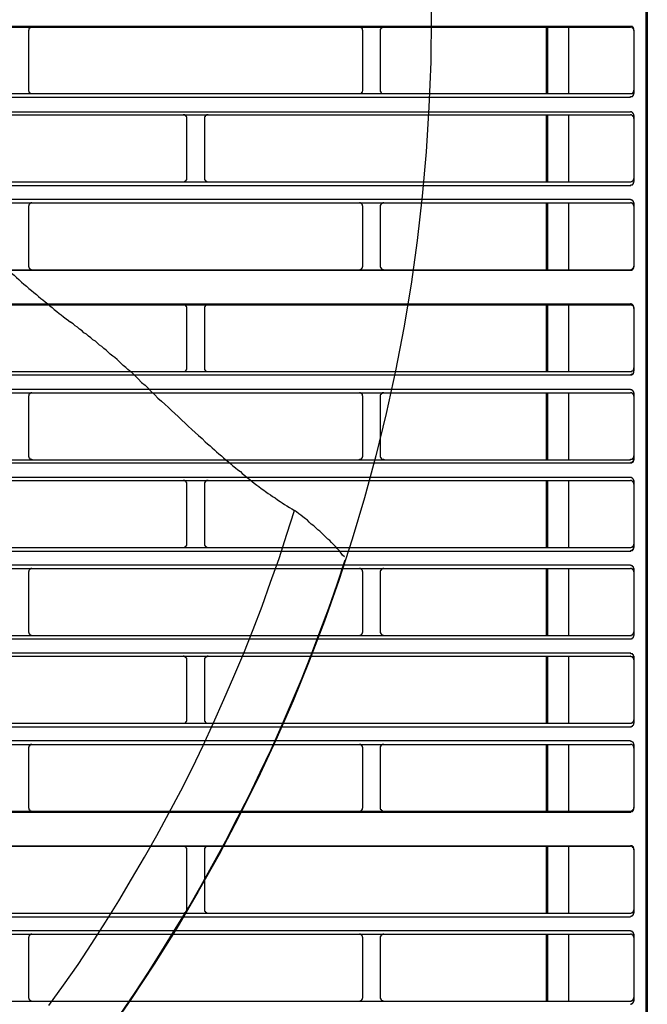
# Model space of a CAD drawing. Header units: millimetres. Extents: x 50532 to 99257, y 49161 to 61325.
# Tile 88 of 256: x 75186 to 75218, y 51793 to 51844. Entities that reach past the tile are written whole.
import ezdxf

# ---------------------------------------------------------------- set-up
doc = ezdxf.new("R2010")
doc.units = ezdxf.units.MM
doc.layers.add('AQUAREA', color=7, linetype='Continuous')

# ---------------------------------------------------------------- blocks, each defined once
blk = doc.blocks.new('SPLIT')
at = {"layer": 'AQUAREA'}
for points in [[(24880.07, -305.76), (24880.07, -1597.66)], [(24879.86, -362.67), (24879.86, -916.3)], [(24308.59, -640.85), (24877.69, -640.85)], [(24308.59, -640.99), (24877.69, -640.99)], [(24793.27, -640.99), (24793.27, -640.99), (24793.2, -640.99), (24793.13, -640.99), (24793.06, -641.06), (24792.99, -641.06), (24792.99, -641.13), (24792.92, -641.13), (24792.92, -641.2), (24792.85, -641.2), (24792.85, -641.27), (24792.85, -641.34), (24792.85, -641.41), (24792.78, -641.41), (24792.78, -641.48)], [(24792.78, -641.48), (24792.78, -649.88)], [(24839.96, -641.48), (24839.96, -641.48), (24839.96, -641.41), (24839.89, -641.41), (24839.89, -641.34), (24839.89, -641.27), (24839.89, -641.2), (24839.82, -641.2), (24839.82, -641.13), (24839.75, -641.13), (24839.75, -641.06), (24839.68, -641.06), (24839.61, -640.99), (24839.54, -640.99), (24839.47, -640.99)], [(24839.96, -649.88), (24839.96, -641.48)], [(24842.9, -640.99), (24842.9, -640.99), (24842.83, -640.99), (24842.76, -640.99), (24842.69, -640.99), (24842.69, -641.06), (24842.62, -641.06), (24842.62, -641.13), (24842.55, -641.13), (24842.55, -641.2), (24842.48, -641.2), (24842.48, -641.27), (24842.41, -641.27), (24842.41, -641.34), (24842.41, -641.41), (24842.41, -641.48)], [(24842.41, -641.48), (24842.41, -649.88)], [(24865.79, -640.99), (24865.79, -650.37)], [(24866, -640.99), (24866, -650.37)], [(24868.94, -640.99), (24868.94, -650.37)], [(24878.18, -641.41), (24878.18, -641.34), (24878.18, -641.27), (24878.18, -641.2), (24878.11, -641.2), (24878.11, -641.13), (24878.11, -641.06), (24878.04, -641.06), (24878.04, -640.99), (24877.97, -640.99), (24877.97, -640.92), (24877.9, -640.92), (24877.83, -640.92), (24877.76, -640.92), (24877.69, -640.85)], [(24878.18, -641.48), (24878.18, -641.48), (24878.18, -641.41), (24878.18, -641.34), (24878.18, -641.27), (24878.11, -641.27), (24878.11, -641.2), (24878.04, -641.2), (24878.04, -641.13), (24877.97, -641.13), (24877.97, -641.06), (24877.9, -641.06), (24877.9, -640.99), (24877.83, -640.99), (24877.76, -640.99), (24877.69, -640.99)], [(24878.18, -641.41), (24878.18, -650.37)], [(24792.78, -649.88), (24792.78, -649.95), (24792.78, -650.02), (24792.85, -650.02), (24792.85, -650.09), (24792.85, -650.16), (24792.92, -650.16), (24792.92, -650.23), (24792.99, -650.3), (24793.06, -650.3), (24793.06, -650.37), (24793.13, -650.37), (24793.2, -650.37), (24793.27, -650.37)], [(24839.47, -650.37), (24839.47, -650.37), (24839.54, -650.37), (24839.61, -650.37), (24839.68, -650.37), (24839.68, -650.3), (24839.75, -650.3), (24839.82, -650.23), (24839.82, -650.16), (24839.89, -650.16), (24839.89, -650.09), (24839.89, -650.02), (24839.96, -649.95), (24839.96, -649.88)], [(24842.41, -649.88), (24842.41, -649.95), (24842.41, -650.02), (24842.41, -650.09), (24842.48, -650.09), (24842.48, -650.16), (24842.48, -650.23), (24842.55, -650.23), (24842.55, -650.3), (24842.62, -650.3), (24842.62, -650.37), (24842.69, -650.37), (24842.76, -650.37), (24842.83, -650.37), (24842.9, -650.37)], [(24877.69, -650.37), (24877.69, -650.37), (24877.76, -650.37), (24877.83, -650.37), (24877.9, -650.37), (24877.97, -650.37), (24877.97, -650.3), (24878.04, -650.3), (24878.04, -650.23), (24878.11, -650.23), (24878.11, -650.16), (24878.11, -650.09), (24878.18, -650.09), (24878.18, -650.02), (24878.18, -649.95), (24878.18, -649.88)], [(24308.59, -650.37), (24877.69, -650.37)], [(24308.59, -650.86), (24877.69, -650.86)], [(24877.69, -650.86), (24877.69, -650.86), (24877.69, -650.79), (24877.76, -650.79), (24877.83, -650.79), (24877.9, -650.79), (24877.97, -650.79), (24877.97, -650.72), (24878.04, -650.72), (24878.04, -650.65), (24878.11, -650.65), (24878.11, -650.58), (24878.11, -650.51), (24878.18, -650.51), (24878.18, -650.44), (24878.18, -650.37), (24878.18, -650.3)], [(24308.59, -652.96), (24877.69, -652.96)], [(24308.59, -653.38), (24877.69, -653.38)], [(24815.11, -653.87), (24815.11, -653.87), (24815.11, -653.8), (24815.11, -653.73), (24815.11, -653.66), (24815.04, -653.66), (24815.04, -653.59), (24815.04, -653.52), (24814.97, -653.52), (24814.9, -653.45), (24814.83, -653.45), (24814.83, -653.38), (24814.76, -653.38), (24814.69, -653.38), (24814.62, -653.38)], [(24815.11, -662.34), (24815.11, -653.87)], [(24818.12, -653.38), (24818.12, -653.38), (24818.05, -653.38), (24817.98, -653.38), (24817.91, -653.38), (24817.91, -653.45), (24817.84, -653.45), (24817.77, -653.45), (24817.77, -653.52), (24817.7, -653.52), (24817.7, -653.59), (24817.7, -653.66), (24817.63, -653.66), (24817.63, -653.73), (24817.63, -653.8), (24817.63, -653.87)], [(24817.63, -653.87), (24817.63, -662.34)], [(24865.79, -653.38), (24865.79, -662.83)], [(24866, -653.38), (24866, -662.83)], [(24868.94, -653.38), (24868.94, -662.83)], [(24878.18, -653.45), (24878.18, -653.45), (24878.18, -653.38), (24878.18, -653.31), (24878.11, -653.24), (24878.11, -653.17), (24878.04, -653.17), (24878.04, -653.1), (24877.97, -653.1), (24877.97, -653.03), (24877.9, -653.03), (24877.83, -652.96), (24877.76, -652.96), (24877.69, -652.96)], [(24878.18, -653.87), (24878.18, -653.87), (24878.18, -653.8), (24878.18, -653.73), (24878.11, -653.66), (24878.11, -653.59), (24878.04, -653.59), (24878.04, -653.52), (24877.97, -653.52), (24877.97, -653.45), (24877.9, -653.45), (24877.83, -653.38), (24877.76, -653.38), (24877.69, -653.38)], [(24878.18, -653.45), (24878.18, -662.76)], [(24814.62, -662.83), (24814.62, -662.83), (24814.69, -662.83), (24814.76, -662.83), (24814.76, -662.76), (24814.83, -662.76), (24814.9, -662.76), (24814.9, -662.69), (24814.97, -662.69), (24814.97, -662.62), (24815.04, -662.62), (24815.04, -662.55), (24815.11, -662.55), (24815.11, -662.48), (24815.11, -662.41), (24815.11, -662.34)], [(24817.63, -662.34), (24817.63, -662.34), (24817.63, -662.41), (24817.63, -662.48), (24817.63, -662.55), (24817.7, -662.55), (24817.7, -662.62), (24817.77, -662.62), (24817.77, -662.69), (24817.84, -662.69), (24817.84, -662.76), (24817.91, -662.76), (24817.98, -662.76), (24817.98, -662.83), (24818.05, -662.83), (24818.12, -662.83)], [(24877.69, -662.83), (24877.69, -662.83), (24877.76, -662.83), (24877.83, -662.76), (24877.9, -662.76), (24877.97, -662.76), (24877.97, -662.69), (24878.04, -662.69), (24878.04, -662.62), (24878.11, -662.62), (24878.11, -662.55), (24878.11, -662.48), (24878.18, -662.48), (24878.18, -662.41), (24878.18, -662.34)], [(24308.59, -662.83), (24877.69, -662.83)], [(24308.59, -663.32), (24877.69, -663.32)], [(24877.69, -663.32), (24877.69, -663.32), (24877.76, -663.32), (24877.76, -663.25), (24877.83, -663.25), (24877.9, -663.25), (24877.97, -663.25), (24877.97, -663.18), (24878.04, -663.18), (24878.04, -663.11), (24878.11, -663.11), (24878.11, -663.04), (24878.11, -662.97), (24878.18, -662.97), (24878.18, -662.9), (24878.18, -662.83)], [(24308.59, -665.28), (24877.69, -665.28)], [(24878.18, -665.84), (24878.18, -665.84), (24878.18, -665.77), (24878.18, -665.7), (24878.11, -665.7), (24878.11, -665.63), (24878.11, -665.56), (24878.04, -665.56), (24878.04, -665.49), (24877.97, -665.49), (24877.97, -665.42), (24877.9, -665.42), (24877.83, -665.42), (24877.83, -665.35), (24877.76, -665.35), (24877.69, -665.35)], [(24878.18, -665.84), (24878.18, -665.84), (24878.18, -665.77), (24878.18, -665.7), (24878.11, -665.7), (24878.11, -665.63), (24878.11, -665.56), (24878.04, -665.56), (24878.04, -665.49), (24877.97, -665.49), (24877.97, -665.42), (24877.9, -665.42), (24877.83, -665.42), (24877.83, -665.35), (24877.76, -665.35), (24877.69, -665.35)], [(24308.59, -665.77), (24877.69, -665.77)], [(24793.27, -665.77), (24793.27, -665.77), (24793.2, -665.77), (24793.13, -665.77), (24793.13, -665.84), (24793.06, -665.84), (24792.99, -665.84), (24792.99, -665.91), (24792.92, -665.91), (24792.92, -665.98), (24792.85, -666.05), (24792.85, -666.12), (24792.85, -666.19), (24792.78, -666.19), (24792.78, -666.26)], [(24792.78, -666.26), (24792.78, -674.73)], [(24839.96, -666.26), (24839.96, -666.26), (24839.96, -666.19), (24839.89, -666.19), (24839.89, -666.12), (24839.89, -666.05), (24839.82, -665.98), (24839.82, -665.91), (24839.75, -665.91), (24839.75, -665.84), (24839.68, -665.84), (24839.61, -665.84), (24839.61, -665.77), (24839.54, -665.77), (24839.47, -665.77)], [(24839.96, -674.73), (24839.96, -666.26)], [(24842.9, -665.77), (24842.9, -665.77), (24842.83, -665.77), (24842.76, -665.77), (24842.76, -665.84), (24842.69, -665.84), (24842.62, -665.84), (24842.62, -665.91), (24842.55, -665.91), (24842.55, -665.98), (24842.48, -665.98), (24842.48, -666.05), (24842.48, -666.12), (24842.41, -666.12), (24842.41, -666.19), (24842.41, -666.26)], [(24842.41, -666.26), (24842.41, -674.73)], [(24865.79, -665.77), (24865.79, -675.22)], [(24866, -665.77), (24866, -675.22)], [(24868.94, -665.77), (24868.94, -675.22)], [(24878.18, -666.26), (24878.18, -666.26), (24878.18, -666.19), (24878.18, -666.12), (24878.11, -666.12), (24878.11, -666.05), (24878.11, -665.98), (24878.04, -665.98), (24878.04, -665.91), (24877.97, -665.91), (24877.97, -665.84), (24877.9, -665.84), (24877.83, -665.84), (24877.83, -665.77), (24877.76, -665.77), (24877.69, -665.77)], [(24878.18, -665.77), (24878.18, -674.8)], [(24786.76, -672.21), (24787.04, -672.56), (24787.39, -672.84), (24787.74, -673.19), (24788.09, -673.47), (24788.37, -673.82), (24788.72, -674.17), (24789.07, -674.45), (24789.42, -674.8), (24789.77, -675.08), (24790.12, -675.43), (24790.4, -675.71), (24790.75, -675.99), (24791.1, -676.34), (24791.45, -676.62), (24791.8, -676.97), (24792.15, -677.25), (24792.5, -677.53), (24792.85, -677.88), (24793.2, -678.16), (24793.55, -678.44)], [(24792.78, -674.73), (24792.78, -674.73), (24792.78, -674.8), (24792.85, -674.8), (24792.85, -674.87), (24792.85, -674.94), (24792.92, -675.01), (24792.92, -675.08), (24792.99, -675.08), (24792.99, -675.15), (24793.06, -675.15), (24793.13, -675.15), (24793.13, -675.22), (24793.2, -675.22), (24793.27, -675.22)], [(24839.47, -675.22), (24839.47, -675.22), (24839.54, -675.22), (24839.61, -675.22), (24839.61, -675.15), (24839.68, -675.15), (24839.75, -675.15), (24839.75, -675.08), (24839.82, -675.08), (24839.82, -675.01), (24839.89, -674.94), (24839.89, -674.87), (24839.89, -674.8), (24839.96, -674.8), (24839.96, -674.73)], [(24842.41, -674.73), (24842.41, -674.73), (24842.41, -674.8), (24842.41, -674.87), (24842.48, -674.87), (24842.48, -674.94), (24842.48, -675.01), (24842.55, -675.01), (24842.55, -675.08), (24842.62, -675.08), (24842.62, -675.15), (24842.69, -675.15), (24842.76, -675.15), (24842.76, -675.22), (24842.83, -675.22), (24842.9, -675.22)], [(24877.69, -675.22), (24877.69, -675.22), (24877.76, -675.22), (24877.83, -675.22), (24877.83, -675.15), (24877.9, -675.15), (24877.97, -675.15), (24877.97, -675.08), (24878.04, -675.08), (24878.04, -675.01), (24878.11, -675.01), (24878.11, -674.94), (24878.11, -674.87), (24878.18, -674.87), (24878.18, -674.8), (24878.18, -674.73)], [(24877.69, -675.29), (24877.69, -675.29), (24877.76, -675.29), (24877.83, -675.29), (24877.9, -675.29), (24877.9, -675.22), (24877.97, -675.22), (24878.04, -675.15), (24878.11, -675.08), (24878.11, -675.01), (24878.18, -675.01), (24878.18, -674.94), (24878.18, -674.87), (24878.18, -674.8)], [(24308.59, -675.22), (24877.69, -675.22)], [(24308.59, -675.29), (24877.69, -675.29)], [(24793.55, -678.44), (24793.9, -678.72), (24794.18, -679), (24794.53, -679.28), (24794.81, -679.49), (24795.16, -679.77), (24795.51, -680.05), (24795.79, -680.33), (24796.14, -680.54), (24796.42, -680.82), (24796.77, -681.1), (24797.12, -681.38), (24797.4, -681.59), (24797.75, -681.87), (24798.1, -682.15), (24798.45, -682.36), (24798.73, -682.64)], [(24308.59, -680.05), (24877.69, -680.05)], [(24308.59, -680.19), (24877.69, -680.19)], [(24815.11, -680.68), (24815.11, -680.68), (24815.11, -680.61), (24815.11, -680.54), (24815.11, -680.47), (24815.04, -680.47), (24815.04, -680.4), (24815.04, -680.33), (24814.97, -680.33), (24814.97, -680.26), (24814.9, -680.26), (24814.83, -680.19), (24814.76, -680.19), (24814.69, -680.19), (24814.62, -680.19)], [(24815.11, -689.08), (24815.11, -680.68)], [(24818.12, -680.19), (24818.12, -680.19), (24818.05, -680.19), (24817.98, -680.19), (24817.91, -680.19), (24817.84, -680.26), (24817.77, -680.26), (24817.77, -680.33), (24817.7, -680.33), (24817.7, -680.4), (24817.63, -680.47), (24817.63, -680.54), (24817.63, -680.61), (24817.63, -680.68)], [(24817.63, -680.68), (24817.63, -689.08)], [(24865.79, -680.19), (24865.79, -689.57)], [(24866, -680.19), (24866, -689.57)], [(24868.94, -680.19), (24868.94, -689.57)], [(24878.18, -680.54), (24878.18, -680.54), (24878.18, -680.47), (24878.18, -680.4), (24878.11, -680.4), (24878.11, -680.33), (24878.11, -680.26), (24878.04, -680.26), (24878.04, -680.19), (24877.97, -680.19), (24877.97, -680.12), (24877.9, -680.12), (24877.83, -680.12), (24877.83, -680.05), (24877.76, -680.05), (24877.69, -680.05)], [(24878.18, -680.68), (24878.18, -680.68), (24878.18, -680.61), (24878.18, -680.54), (24878.18, -680.47), (24878.11, -680.47), (24878.11, -680.4), (24878.11, -680.33), (24878.04, -680.33), (24878.04, -680.26), (24877.97, -680.26), (24877.9, -680.26), (24877.9, -680.19), (24877.83, -680.19), (24877.76, -680.19), (24877.69, -680.19)], [(24878.18, -680.54), (24878.18, -689.5)], [(24804.05, -686.84), (24803.77, -686.56), (24803.42, -686.35), (24803.14, -686.07), (24802.79, -685.86), (24802.51, -685.58), (24802.23, -685.3), (24801.88, -685.09), (24801.6, -684.81), (24801.25, -684.6), (24800.97, -684.32), (24800.62, -684.11), (24800.34, -683.83), (24799.99, -683.62), (24799.71, -683.34), (24799.36, -683.13), (24799.08, -682.85), (24798.73, -682.64)], [(24808.25, -690.62), (24807.97, -690.34), (24807.69, -690.06), (24807.41, -689.78), (24807.06, -689.5), (24806.78, -689.29), (24806.5, -689.01), (24806.15, -688.73), (24805.87, -688.45), (24805.59, -688.17), (24805.31, -687.89), (24804.96, -687.61), (24804.68, -687.4), (24804.33, -687.12), (24804.05, -686.84)], [(24308.59, -689.57), (24877.69, -689.57)], [(24308.59, -690.06), (24877.69, -690.06)], [(24814.62, -689.57), (24814.62, -689.57), (24814.69, -689.57), (24814.76, -689.57), (24814.83, -689.57), (24814.9, -689.5), (24814.97, -689.5), (24814.97, -689.43), (24815.04, -689.43), (24815.04, -689.36), (24815.11, -689.29), (24815.11, -689.22), (24815.11, -689.15), (24815.11, -689.08)], [(24817.63, -689.08), (24817.63, -689.08), (24817.63, -689.15), (24817.63, -689.22), (24817.63, -689.29), (24817.63, -689.36), (24817.7, -689.36), (24817.7, -689.43), (24817.77, -689.43), (24817.77, -689.5), (24817.84, -689.5), (24817.91, -689.57), (24817.98, -689.57), (24818.05, -689.57), (24818.12, -689.57)], [(24877.69, -689.57), (24877.69, -689.57), (24877.76, -689.57), (24877.83, -689.57), (24877.9, -689.57), (24877.9, -689.5), (24877.97, -689.5), (24878.04, -689.5), (24878.04, -689.43), (24878.11, -689.43), (24878.11, -689.36), (24878.11, -689.29), (24878.18, -689.29), (24878.18, -689.22), (24878.18, -689.15), (24878.18, -689.08)], [(24877.69, -689.99), (24877.69, -689.99), (24877.76, -689.99), (24877.83, -689.99), (24877.9, -689.99), (24877.9, -689.92), (24877.97, -689.92), (24878.04, -689.92), (24878.04, -689.85), (24878.11, -689.85), (24878.11, -689.78), (24878.11, -689.71), (24878.18, -689.71), (24878.18, -689.64), (24878.18, -689.57), (24878.18, -689.5)], [(24877.69, -690.06), (24877.69, -690.06), (24877.76, -690.06), (24877.83, -690.06), (24877.9, -690.06), (24877.9, -689.99), (24877.97, -689.99), (24878.04, -689.92), (24878.11, -689.92), (24878.11, -689.85), (24878.11, -689.78), (24878.18, -689.78), (24878.18, -689.71), (24878.18, -689.64), (24878.18, -689.57)], [(24808.25, -690.62), (24808.74, -691.11), (24809.23, -691.53), (24809.65, -691.95), (24810.14, -692.44), (24810.63, -692.86), (24811.05, -693.35), (24811.54, -693.77), (24812.03, -694.19), (24812.52, -694.68), (24812.94, -695.1), (24813.43, -695.52), (24813.92, -695.94), (24814.41, -696.43), (24814.9, -696.85), (24815.32, -697.27), (24815.81, -697.76), (24816.3, -698.18), (24816.79, -698.6), (24817.28, -699.02), (24817.7, -699.51)], [(24308.59, -692.09), (24877.69, -692.09)], [(24308.59, -692.58), (24877.69, -692.58)], [(24793.27, -692.58), (24793.27, -692.58), (24793.2, -692.58), (24793.13, -692.58), (24793.06, -692.65), (24792.99, -692.65), (24792.99, -692.72), (24792.92, -692.72), (24792.92, -692.79), (24792.85, -692.79), (24792.85, -692.86), (24792.85, -692.93), (24792.85, -693), (24792.78, -693), (24792.78, -693.07)], [(24792.78, -693.07), (24792.78, -701.47)], [(24839.96, -693.07), (24839.96, -693.07), (24839.96, -693), (24839.89, -693), (24839.89, -692.93), (24839.89, -692.86), (24839.89, -692.79), (24839.82, -692.79), (24839.82, -692.72), (24839.75, -692.72), (24839.75, -692.65), (24839.68, -692.65), (24839.61, -692.58), (24839.54, -692.58), (24839.47, -692.58)], [(24839.96, -701.47), (24839.96, -693.07)], [(24842.9, -692.58), (24842.9, -692.58), (24842.83, -692.58), (24842.76, -692.58), (24842.69, -692.58), (24842.69, -692.65), (24842.62, -692.65), (24842.62, -692.72), (24842.55, -692.72), (24842.55, -692.79), (24842.48, -692.79), (24842.48, -692.86), (24842.41, -692.86), (24842.41, -692.93), (24842.41, -693), (24842.41, -693.07)], [(24842.41, -693.07), (24842.41, -701.47)], [(24865.79, -692.58), (24865.79, -702.03)], [(24866, -692.58), (24866, -702.03)], [(24868.94, -692.58), (24868.94, -702.03)], [(24878.18, -692.65), (24878.18, -692.65), (24878.18, -692.58), (24878.18, -692.51), (24878.18, -692.44), (24878.11, -692.44), (24878.11, -692.37), (24878.04, -692.37), (24878.04, -692.3), (24877.97, -692.3), (24877.97, -692.23), (24877.9, -692.23), (24877.9, -692.16), (24877.83, -692.16), (24877.76, -692.16), (24877.69, -692.16)], [(24878.18, -692.65), (24878.18, -692.65), (24878.18, -692.58), (24878.18, -692.51), (24878.18, -692.44), (24878.11, -692.44), (24878.11, -692.37), (24878.04, -692.37), (24878.04, -692.3), (24877.97, -692.3), (24877.97, -692.23), (24877.9, -692.23), (24877.9, -692.16), (24877.83, -692.16), (24877.76, -692.16), (24877.69, -692.16)], [(24878.18, -693.07), (24878.18, -693.07), (24878.18, -693), (24878.18, -692.93), (24878.18, -692.86), (24878.11, -692.86), (24878.11, -692.79), (24878.04, -692.79), (24878.04, -692.72), (24877.97, -692.72), (24877.97, -692.65), (24877.9, -692.65), (24877.9, -692.58), (24877.83, -692.58), (24877.76, -692.58), (24877.69, -692.58)], [(24878.18, -692.58), (24878.18, -702.03)], [(24878.18, -692.65), (24878.18, -701.89)], [(24817.7, -699.51), (24818.05, -699.79), (24818.4, -700.07), (24818.68, -700.35), (24819.03, -700.63), (24819.31, -700.91), (24819.66, -701.19), (24820.01, -701.47), (24820.29, -701.75), (24820.64, -702.03), (24820.99, -702.31), (24821.34, -702.59), (24821.62, -702.87), (24821.97, -703.15), (24822.32, -703.43), (24822.67, -703.71), (24822.95, -703.99), (24823.3, -704.27), (24823.65, -704.55), (24824, -704.83), (24824.35, -705.11)], [(24792.78, -701.47), (24792.78, -701.54), (24792.78, -701.61), (24792.85, -701.61), (24792.85, -701.68), (24792.85, -701.75), (24792.92, -701.75), (24792.92, -701.82), (24792.99, -701.89), (24793.06, -701.89), (24793.06, -701.96), (24793.13, -701.96), (24793.2, -701.96), (24793.27, -701.96), (24793.27, -702.03)], [(24839.47, -702.03), (24839.47, -702.03), (24839.47, -701.96), (24839.54, -701.96), (24839.61, -701.96), (24839.68, -701.96), (24839.68, -701.89), (24839.75, -701.89), (24839.82, -701.82), (24839.82, -701.75), (24839.89, -701.75), (24839.89, -701.68), (24839.89, -701.61), (24839.96, -701.61), (24839.96, -701.54), (24839.96, -701.47)], [(24842.41, -701.47), (24842.41, -701.54), (24842.41, -701.61), (24842.41, -701.68), (24842.48, -701.68), (24842.48, -701.75), (24842.48, -701.82), (24842.55, -701.82), (24842.55, -701.89), (24842.62, -701.89), (24842.62, -701.96), (24842.69, -701.96), (24842.76, -701.96), (24842.83, -701.96), (24842.9, -701.96), (24842.9, -702.03)], [(24877.69, -702.03), (24877.69, -702.03), (24877.69, -701.96), (24877.76, -701.96), (24877.83, -701.96), (24877.9, -701.96), (24877.97, -701.96), (24877.97, -701.89), (24878.04, -701.89), (24878.04, -701.82), (24878.11, -701.82), (24878.11, -701.75), (24878.11, -701.68), (24878.18, -701.68), (24878.18, -701.61), (24878.18, -701.54), (24878.18, -701.47)], [(24308.59, -702.03), (24877.69, -702.03)], [(24308.59, -702.45), (24877.69, -702.45)], [(24877.69, -702.45), (24877.69, -702.45), (24877.76, -702.38), (24877.83, -702.38), (24877.9, -702.38), (24877.97, -702.38), (24877.97, -702.31), (24878.04, -702.31), (24878.04, -702.24), (24878.11, -702.24), (24878.11, -702.17), (24878.11, -702.1), (24878.18, -702.1), (24878.18, -702.03), (24878.18, -701.96), (24878.18, -701.89)], [(24877.69, -702.45), (24877.69, -702.45), (24877.76, -702.45), (24877.83, -702.45), (24877.9, -702.45), (24877.97, -702.38), (24878.04, -702.38), (24878.04, -702.31), (24878.11, -702.31), (24878.11, -702.24), (24878.11, -702.17), (24878.18, -702.17), (24878.18, -702.1), (24878.18, -702.03), (24878.18, -701.96)], [(24308.59, -704.48), (24877.69, -704.48)], [(24308.59, -704.97), (24877.69, -704.97)], [(24815.11, -705.46), (24815.11, -705.46), (24815.11, -705.39), (24815.11, -705.32), (24815.11, -705.25), (24815.04, -705.25), (24815.04, -705.18), (24814.97, -705.11), (24814.9, -705.04), (24814.83, -705.04), (24814.83, -704.97), (24814.76, -704.97), (24814.69, -704.97), (24814.62, -704.97)], [(24815.11, -713.93), (24815.11, -705.46)], [(24818.12, -704.97), (24818.12, -704.97), (24818.05, -704.97), (24817.98, -704.97), (24817.91, -704.97), (24817.91, -705.04), (24817.84, -705.04), (24817.77, -705.04), (24817.77, -705.11), (24817.7, -705.11), (24817.7, -705.18), (24817.7, -705.25), (24817.63, -705.25), (24817.63, -705.32), (24817.63, -705.39), (24817.63, -705.46)], [(24817.63, -705.46), (24817.63, -713.93)], [(24824.35, -705.11), (24824.63, -705.32), (24824.98, -705.6), (24825.26, -705.81), (24825.61, -706.09), (24825.96, -706.3), (24826.24, -706.51), (24826.59, -706.79), (24826.94, -707), (24827.22, -707.21), (24827.57, -707.42), (24827.92, -707.7), (24828.27, -707.91), (24828.55, -708.12), (24828.9, -708.33), (24829.25, -708.54), (24829.6, -708.75), (24829.95, -708.96), (24830.3, -709.17)], [(24865.79, -704.97), (24865.79, -714.42)], [(24866, -704.97), (24866, -714.42)], [(24868.94, -704.97), (24868.94, -714.42)], [(24878.18, -705.04), (24878.18, -705.04), (24878.18, -704.97), (24878.18, -704.9), (24878.11, -704.83), (24878.11, -704.76), (24878.04, -704.76), (24878.04, -704.69), (24877.97, -704.69), (24877.97, -704.62), (24877.9, -704.62), (24877.83, -704.55), (24877.76, -704.55), (24877.69, -704.55)], [(24878.18, -705.04), (24878.18, -705.04), (24878.18, -704.97), (24878.18, -704.9), (24878.11, -704.83), (24878.11, -704.76), (24878.04, -704.76), (24878.04, -704.69), (24877.97, -704.69), (24877.97, -704.62), (24877.9, -704.62), (24877.83, -704.55), (24877.76, -704.55), (24877.69, -704.55)], [(24878.18, -705.46), (24878.18, -705.46), (24878.18, -705.39), (24878.18, -705.32), (24878.11, -705.25), (24878.11, -705.18), (24878.04, -705.18), (24878.04, -705.11), (24877.97, -705.11), (24877.97, -705.04), (24877.9, -705.04), (24877.83, -704.97), (24877.76, -704.97), (24877.69, -704.97)], [(24878.18, -704.97), (24878.18, -714.42)], [(24878.18, -705.04), (24878.18, -714.35)], [(24795.65, -779.03), (24797.75, -776.16), (24799.78, -773.22), (24801.74, -770.28), (24803.63, -767.27), (24805.52, -764.26), (24807.34, -761.18), (24809.16, -758.1), (24810.91, -755.02), (24812.59, -751.87), (24814.27, -748.72), (24815.88, -745.57), (24817.42, -742.35), (24818.89, -739.13), (24820.36, -735.84), (24821.76, -732.62), (24823.16, -729.33), (24824.49, -725.97), (24825.75, -722.68), (24826.94, -719.32), (24828.13, -715.96), (24829.25, -712.53), (24830.3, -709.17)], [(24837.37, -715.75), (24837.09, -715.47), (24836.88, -715.19), (24836.6, -714.84), (24836.32, -714.56), (24836.11, -714.28), (24835.83, -714), (24835.55, -713.72), (24835.27, -713.44), (24834.99, -713.23), (24834.71, -712.95), (24834.43, -712.67), (24834.15, -712.39), (24833.87, -712.11), (24833.59, -711.9), (24833.31, -711.62), (24833.03, -711.34), (24832.68, -711.13), (24832.4, -710.85), (24832.12, -710.57), (24831.84, -710.36), (24831.49, -710.08), (24831.21, -709.87), (24830.93, -709.66), (24830.58, -709.38), (24830.3, -709.17)], [(24814.62, -714.42), (24814.62, -714.42), (24814.69, -714.42), (24814.76, -714.42), (24814.76, -714.35), (24814.83, -714.35), (24814.9, -714.35), (24814.9, -714.28), (24814.97, -714.28), (24814.97, -714.21), (24815.04, -714.21), (24815.04, -714.14), (24815.11, -714.14), (24815.11, -714.07), (24815.11, -714), (24815.11, -713.93)], [(24817.63, -713.93), (24817.63, -713.93), (24817.63, -714), (24817.63, -714.07), (24817.63, -714.14), (24817.7, -714.14), (24817.7, -714.21), (24817.77, -714.21), (24817.77, -714.28), (24817.84, -714.28), (24817.84, -714.35), (24817.91, -714.35), (24817.98, -714.35), (24817.98, -714.42), (24818.05, -714.42), (24818.12, -714.42)], [(24877.69, -714.42), (24877.69, -714.42), (24877.76, -714.42), (24877.83, -714.35), (24877.9, -714.35), (24877.97, -714.35), (24877.97, -714.28), (24878.04, -714.28), (24878.04, -714.21), (24878.11, -714.21), (24878.11, -714.14), (24878.11, -714.07), (24878.18, -714.07), (24878.18, -714), (24878.18, -713.93)], [(24308.59, -714.42), (24877.69, -714.42)], [(24308.59, -714.91), (24877.69, -714.91)], [(24877.69, -714.84), (24877.69, -714.84), (24877.76, -714.84), (24877.83, -714.84), (24877.83, -714.77), (24877.9, -714.77), (24877.97, -714.77), (24877.97, -714.7), (24878.04, -714.7), (24878.04, -714.63), (24878.11, -714.63), (24878.11, -714.56), (24878.11, -714.49), (24878.18, -714.49), (24878.18, -714.42), (24878.18, -714.35)], [(24877.69, -714.91), (24877.69, -714.91), (24877.76, -714.91), (24877.76, -714.84), (24877.83, -714.84), (24877.9, -714.84), (24877.97, -714.84), (24877.97, -714.77), (24878.04, -714.77), (24878.04, -714.7), (24878.11, -714.7), (24878.11, -714.63), (24878.11, -714.56), (24878.18, -714.56), (24878.18, -714.49), (24878.18, -714.42)], [(24805.73, -780.29), (24807.76, -777.35), (24809.72, -774.34), (24811.61, -771.33), (24813.5, -768.25), (24815.39, -765.17), (24817.14, -762.09), (24818.89, -758.94), (24820.64, -755.79), (24822.25, -752.57), (24823.93, -749.42), (24825.47, -746.13), (24827.01, -742.91), (24828.48, -739.62), (24829.88, -736.33), (24831.28, -733.04), (24832.61, -729.68), (24833.87, -726.32), (24835.13, -722.96), (24836.32, -719.6), (24837.44, -716.17)], [(24308.59, -716.87), (24877.69, -716.87)], [(24308.59, -717.36), (24877.69, -717.36)], [(24793.27, -717.36), (24793.27, -717.36), (24793.2, -717.36), (24793.13, -717.36), (24793.13, -717.43), (24793.06, -717.43), (24792.99, -717.43), (24792.99, -717.5), (24792.92, -717.5), (24792.92, -717.57), (24792.85, -717.64), (24792.85, -717.71), (24792.85, -717.78), (24792.78, -717.78), (24792.78, -717.85)], [(24792.78, -717.85), (24792.78, -726.32)], [(24839.96, -717.85), (24839.96, -717.85), (24839.96, -717.78), (24839.89, -717.78), (24839.89, -717.71), (24839.89, -717.64), (24839.82, -717.57), (24839.82, -717.5), (24839.75, -717.5), (24839.75, -717.43), (24839.68, -717.43), (24839.61, -717.43), (24839.61, -717.36), (24839.54, -717.36), (24839.47, -717.36)], [(24839.96, -726.32), (24839.96, -717.85)], [(24842.9, -717.36), (24842.9, -717.36), (24842.83, -717.36), (24842.76, -717.36), (24842.76, -717.43), (24842.69, -717.43), (24842.62, -717.43), (24842.62, -717.5), (24842.55, -717.5), (24842.55, -717.57), (24842.48, -717.57), (24842.48, -717.64), (24842.48, -717.71), (24842.41, -717.71), (24842.41, -717.78), (24842.41, -717.85)], [(24842.41, -717.85), (24842.41, -726.32)], [(24865.79, -717.36), (24865.79, -726.81)], [(24866, -717.36), (24866, -726.81)], [(24868.94, -717.36), (24868.94, -726.81)], [(24878.18, -717.43), (24878.18, -717.43), (24878.18, -717.36), (24878.18, -717.29), (24878.11, -717.29), (24878.11, -717.22), (24878.11, -717.15), (24878.04, -717.15), (24878.04, -717.08), (24877.97, -717.08), (24877.97, -717.01), (24877.9, -717.01), (24877.83, -717.01), (24877.83, -716.94), (24877.76, -716.94), (24877.69, -716.94)], [(24878.18, -717.85), (24878.18, -717.85), (24878.18, -717.78), (24878.18, -717.71), (24878.11, -717.71), (24878.11, -717.64), (24878.11, -717.57), (24878.04, -717.57), (24878.04, -717.5), (24877.97, -717.5), (24877.97, -717.43), (24877.9, -717.43), (24877.83, -717.43), (24877.83, -717.36), (24877.76, -717.36), (24877.69, -717.36)], [(24878.18, -717.36), (24878.18, -726.81)], [(24792.78, -726.32), (24792.78, -726.32), (24792.78, -726.39), (24792.85, -726.39), (24792.85, -726.46), (24792.85, -726.53), (24792.92, -726.6), (24792.92, -726.67), (24792.99, -726.67), (24792.99, -726.74), (24793.06, -726.74), (24793.13, -726.74), (24793.13, -726.81), (24793.2, -726.81), (24793.27, -726.81)], [(24839.47, -726.81), (24839.47, -726.81), (24839.54, -726.81), (24839.61, -726.81), (24839.61, -726.74), (24839.68, -726.74), (24839.75, -726.74), (24839.75, -726.67), (24839.82, -726.67), (24839.82, -726.6), (24839.89, -726.53), (24839.89, -726.46), (24839.89, -726.39), (24839.96, -726.39), (24839.96, -726.32)], [(24842.41, -726.32), (24842.41, -726.32), (24842.41, -726.39), (24842.41, -726.46), (24842.48, -726.46), (24842.48, -726.53), (24842.48, -726.6), (24842.55, -726.6), (24842.55, -726.67), (24842.62, -726.67), (24842.62, -726.74), (24842.69, -726.74), (24842.76, -726.74), (24842.76, -726.81), (24842.83, -726.81), (24842.9, -726.81)], [(24877.69, -726.81), (24877.69, -726.81), (24877.76, -726.81), (24877.83, -726.81), (24877.83, -726.74), (24877.9, -726.74), (24877.97, -726.74), (24877.97, -726.67), (24878.04, -726.67), (24878.04, -726.6), (24878.11, -726.6), (24878.11, -726.53), (24878.11, -726.46), (24878.18, -726.46), (24878.18, -726.39), (24878.18, -726.32)], [(24308.59, -726.81), (24877.69, -726.81)], [(24308.59, -727.3), (24877.69, -727.3)], [(24877.69, -727.3), (24877.69, -727.3), (24877.76, -727.3), (24877.83, -727.3), (24877.83, -727.23), (24877.9, -727.23), (24877.97, -727.23), (24877.97, -727.16), (24878.04, -727.16), (24878.04, -727.09), (24878.11, -727.09), (24878.11, -727.02), (24878.11, -726.95), (24878.18, -726.95), (24878.18, -726.88), (24878.18, -726.81)], [(24308.59, -729.26), (24877.69, -729.26)], [(24308.59, -729.75), (24877.69, -729.75)], [(24815.11, -730.24), (24815.11, -730.24), (24815.11, -730.17), (24815.11, -730.1), (24815.11, -730.03), (24815.04, -730.03), (24815.04, -729.96), (24814.97, -729.96), (24814.97, -729.89), (24814.9, -729.89), (24814.9, -729.82), (24814.83, -729.82), (24814.76, -729.82), (24814.76, -729.75), (24814.69, -729.75), (24814.62, -729.75)], [(24815.11, -738.71), (24815.11, -730.24)], [(24818.12, -729.75), (24818.12, -729.75), (24818.05, -729.75), (24817.98, -729.75), (24817.98, -729.82), (24817.91, -729.82), (24817.84, -729.82), (24817.84, -729.89), (24817.77, -729.89), (24817.77, -729.96), (24817.7, -729.96), (24817.7, -730.03), (24817.63, -730.03), (24817.63, -730.1), (24817.63, -730.17), (24817.63, -730.24)], [(24817.63, -730.24), (24817.63, -738.71)], [(24865.79, -729.75), (24865.79, -739.2)], [(24866, -729.75), (24866, -739.2)], [(24868.94, -729.75), (24868.94, -739.2)], [(24878.18, -729.82), (24878.18, -729.82), (24878.18, -729.75), (24878.18, -729.68), (24878.11, -729.68), (24878.11, -729.61), (24878.11, -729.54), (24878.04, -729.54), (24878.04, -729.47), (24877.97, -729.47), (24877.97, -729.4), (24877.9, -729.4), (24877.83, -729.4), (24877.76, -729.4), (24877.76, -729.33), (24877.69, -729.33)], [(24878.18, -730.24), (24878.18, -730.24), (24878.18, -730.17), (24878.18, -730.1), (24878.11, -730.1), (24878.11, -730.03), (24878.11, -729.96), (24878.04, -729.96), (24878.04, -729.89), (24877.97, -729.89), (24877.97, -729.82), (24877.9, -729.82), (24877.83, -729.82), (24877.76, -729.82), (24877.76, -729.75), (24877.69, -729.75)], [(24878.18, -729.75), (24878.18, -739.2)], [(24814.62, -739.2), (24814.62, -739.2), (24814.69, -739.2), (24814.76, -739.2), (24814.83, -739.2), (24814.83, -739.13), (24814.9, -739.13), (24814.97, -739.06), (24815.04, -739.06), (24815.04, -738.99), (24815.04, -738.92), (24815.11, -738.92), (24815.11, -738.85), (24815.11, -738.78), (24815.11, -738.71)], [(24817.63, -738.71), (24817.63, -738.71), (24817.63, -738.78), (24817.63, -738.85), (24817.63, -738.92), (24817.7, -738.92), (24817.7, -738.99), (24817.7, -739.06), (24817.77, -739.06), (24817.77, -739.13), (24817.84, -739.13), (24817.91, -739.13), (24817.91, -739.2), (24817.98, -739.2), (24818.05, -739.2), (24818.12, -739.2)], [(24877.69, -739.2), (24877.69, -739.2), (24877.76, -739.2), (24877.83, -739.2), (24877.9, -739.13), (24877.97, -739.13), (24877.97, -739.06), (24878.04, -739.06), (24878.04, -738.99), (24878.11, -738.99), (24878.11, -738.92), (24878.18, -738.85), (24878.18, -738.78), (24878.18, -738.71)], [(24308.59, -739.2), (24877.69, -739.2)], [(24308.59, -739.69), (24877.69, -739.69)], [(24877.69, -739.69), (24877.69, -739.69), (24877.76, -739.69), (24877.83, -739.69), (24877.83, -739.62), (24877.9, -739.62), (24877.97, -739.62), (24877.97, -739.55), (24878.04, -739.55), (24878.04, -739.48), (24878.11, -739.48), (24878.11, -739.41), (24878.18, -739.34), (24878.18, -739.27), (24878.18, -739.2)], [(24308.59, -741.65), (24877.69, -741.65)], [(24878.18, -742.28), (24878.18, -742.21), (24878.18, -742.14), (24878.18, -742.07), (24878.11, -742.07), (24878.11, -742), (24878.11, -741.93), (24878.04, -741.93), (24878.04, -741.86), (24877.97, -741.86), (24877.9, -741.79), (24877.83, -741.79), (24877.76, -741.79), (24877.69, -741.79)], [(24308.59, -742.21), (24877.69, -742.21)], [(24793.27, -742.21), (24793.27, -742.21), (24793.2, -742.21), (24793.13, -742.21), (24793.06, -742.21), (24793.06, -742.28), (24792.99, -742.28), (24792.99, -742.35), (24792.92, -742.35), (24792.92, -742.42), (24792.85, -742.42), (24792.85, -742.49), (24792.85, -742.56), (24792.78, -742.56), (24792.78, -742.63), (24792.78, -742.7)], [(24792.78, -742.7), (24792.78, -751.1)], [(24839.96, -742.7), (24839.96, -742.63), (24839.89, -742.56), (24839.89, -742.49), (24839.89, -742.42), (24839.82, -742.42), (24839.82, -742.35), (24839.75, -742.35), (24839.75, -742.28), (24839.68, -742.28), (24839.68, -742.21), (24839.61, -742.21), (24839.54, -742.21), (24839.47, -742.21)], [(24839.96, -751.1), (24839.96, -742.7)], [(24842.9, -742.21), (24842.9, -742.21), (24842.83, -742.21), (24842.76, -742.21), (24842.69, -742.21), (24842.62, -742.28), (24842.55, -742.28), (24842.55, -742.35), (24842.48, -742.35), (24842.48, -742.42), (24842.48, -742.49), (24842.41, -742.49), (24842.41, -742.56), (24842.41, -742.63), (24842.41, -742.7)], [(24842.41, -742.7), (24842.41, -751.1)], [(24865.79, -742.21), (24865.79, -751.59)], [(24866, -742.21), (24866, -751.59)], [(24868.94, -742.21), (24868.94, -751.59)], [(24878.18, -742.7), (24878.18, -742.63), (24878.18, -742.56), (24878.18, -742.49), (24878.11, -742.49), (24878.11, -742.42), (24878.11, -742.35), (24878.04, -742.35), (24878.04, -742.28), (24877.97, -742.28), (24877.9, -742.21), (24877.83, -742.21), (24877.76, -742.21), (24877.69, -742.21)], [(24878.18, -742.21), (24878.18, -751.17)], [(24792.78, -751.1), (24792.78, -751.1), (24792.78, -751.17), (24792.85, -751.17), (24792.85, -751.24), (24792.85, -751.31), (24792.85, -751.38), (24792.92, -751.38), (24792.92, -751.45), (24792.99, -751.45), (24792.99, -751.52), (24793.06, -751.52), (24793.13, -751.59), (24793.2, -751.59), (24793.27, -751.59)], [(24839.47, -751.59), (24839.47, -751.59), (24839.54, -751.59), (24839.61, -751.59), (24839.68, -751.52), (24839.75, -751.52), (24839.75, -751.45), (24839.82, -751.45), (24839.82, -751.38), (24839.89, -751.38), (24839.89, -751.31), (24839.89, -751.24), (24839.89, -751.17), (24839.96, -751.17), (24839.96, -751.1)], [(24842.41, -751.1), (24842.41, -751.1), (24842.41, -751.17), (24842.41, -751.24), (24842.41, -751.31), (24842.48, -751.31), (24842.48, -751.38), (24842.55, -751.38), (24842.55, -751.45), (24842.62, -751.45), (24842.62, -751.52), (24842.69, -751.52), (24842.69, -751.59), (24842.76, -751.59), (24842.83, -751.59), (24842.9, -751.59)], [(24877.69, -751.59), (24877.69, -751.59), (24877.76, -751.59), (24877.83, -751.59), (24877.9, -751.59), (24877.9, -751.52), (24877.97, -751.52), (24877.97, -751.45), (24878.04, -751.45), (24878.04, -751.38), (24878.11, -751.38), (24878.11, -751.31), (24878.18, -751.31), (24878.18, -751.24), (24878.18, -751.17), (24878.18, -751.1)], [(24877.69, -751.73), (24877.69, -751.73), (24877.76, -751.73), (24877.76, -751.66), (24877.83, -751.66), (24877.9, -751.66), (24877.97, -751.66), (24877.97, -751.59), (24878.04, -751.59), (24878.04, -751.52), (24878.11, -751.52), (24878.11, -751.45), (24878.11, -751.38), (24878.18, -751.38), (24878.18, -751.31), (24878.18, -751.24), (24878.18, -751.17)], [(24308.59, -751.59), (24877.69, -751.59)], [(24308.59, -751.73), (24877.69, -751.73)], [(24308.59, -756.49), (24877.69, -756.49)], [(24308.59, -756.56), (24877.69, -756.56)], [(24815.11, -757.05), (24815.11, -757.05), (24815.11, -756.98), (24815.11, -756.91), (24815.11, -756.84), (24815.04, -756.84), (24815.04, -756.77), (24814.97, -756.7), (24814.9, -756.63), (24814.83, -756.63), (24814.83, -756.56), (24814.76, -756.56), (24814.69, -756.56), (24814.62, -756.56)], [(24815.11, -765.52), (24815.11, -757.05)], [(24818.12, -756.56), (24818.12, -756.56), (24818.05, -756.56), (24817.98, -756.56), (24817.91, -756.56), (24817.91, -756.63), (24817.84, -756.63), (24817.77, -756.63), (24817.77, -756.7), (24817.7, -756.7), (24817.7, -756.77), (24817.7, -756.84), (24817.63, -756.84), (24817.63, -756.91), (24817.63, -756.98), (24817.63, -757.05)], [(24817.63, -757.05), (24817.63, -765.52)], [(24865.79, -756.56), (24865.79, -766.01)], [(24866, -756.56), (24866, -766.01)], [(24868.94, -756.56), (24868.94, -766.01)], [(24878.18, -756.98), (24878.18, -756.98), (24878.18, -756.91), (24878.18, -756.84), (24878.18, -756.77), (24878.11, -756.77), (24878.11, -756.7), (24878.11, -756.63), (24878.04, -756.63), (24878.04, -756.56), (24877.97, -756.56), (24877.9, -756.56), (24877.9, -756.49), (24877.83, -756.49), (24877.76, -756.49), (24877.69, -756.49)], [(24878.18, -757.05), (24878.18, -757.05), (24878.18, -756.98), (24878.18, -756.91), (24878.11, -756.84), (24878.11, -756.77), (24878.04, -756.77), (24878.04, -756.7), (24877.97, -756.7), (24877.97, -756.63), (24877.9, -756.63), (24877.83, -756.56), (24877.76, -756.56), (24877.69, -756.56)], [(24878.18, -756.98), (24878.18, -765.94)], [(24308.59, -766.01), (24877.69, -766.01)], [(24308.59, -766.5), (24877.69, -766.5)], [(24814.62, -766.01), (24814.62, -766.01), (24814.69, -766.01), (24814.76, -766.01), (24814.76, -765.94), (24814.83, -765.94), (24814.9, -765.94), (24814.9, -765.87), (24814.97, -765.87), (24814.97, -765.8), (24815.04, -765.8), (24815.04, -765.73), (24815.11, -765.73), (24815.11, -765.66), (24815.11, -765.59), (24815.11, -765.52)], [(24817.63, -765.52), (24817.63, -765.52), (24817.63, -765.59), (24817.63, -765.66), (24817.63, -765.73), (24817.7, -765.73), (24817.7, -765.8), (24817.77, -765.8), (24817.77, -765.87), (24817.84, -765.87), (24817.84, -765.94), (24817.91, -765.94), (24817.98, -765.94), (24817.98, -766.01), (24818.05, -766.01), (24818.12, -766.01)], [(24877.69, -766.01), (24877.69, -766.01), (24877.76, -766.01), (24877.83, -765.94), (24877.9, -765.94), (24877.97, -765.94), (24877.97, -765.87), (24878.04, -765.87), (24878.04, -765.8), (24878.11, -765.8), (24878.11, -765.73), (24878.11, -765.66), (24878.18, -765.66), (24878.18, -765.59), (24878.18, -765.52)], [(24877.69, -766.43), (24877.69, -766.43), (24877.76, -766.43), (24877.83, -766.43), (24877.83, -766.36), (24877.9, -766.36), (24877.97, -766.36), (24877.97, -766.29), (24878.04, -766.29), (24878.04, -766.22), (24878.11, -766.22), (24878.11, -766.15), (24878.11, -766.08), (24878.18, -766.08), (24878.18, -766.01), (24878.18, -765.94)], [(24308.59, -768.46), (24877.69, -768.46)], [(24308.59, -768.95), (24877.69, -768.95)], [(24793.27, -768.95), (24793.27, -768.95), (24793.2, -768.95), (24793.13, -768.95), (24793.13, -769.02), (24793.06, -769.02), (24792.99, -769.02), (24792.99, -769.09), (24792.92, -769.09), (24792.92, -769.16), (24792.85, -769.23), (24792.85, -769.3), (24792.85, -769.37), (24792.78, -769.37), (24792.78, -769.44)], [(24792.78, -769.44), (24792.78, -777.91)], [(24839.96, -769.44), (24839.96, -769.44), (24839.96, -769.37), (24839.89, -769.37), (24839.89, -769.3), (24839.89, -769.23), (24839.82, -769.16), (24839.82, -769.09), (24839.75, -769.09), (24839.75, -769.02), (24839.68, -769.02), (24839.61, -769.02), (24839.61, -768.95), (24839.54, -768.95), (24839.47, -768.95)], [(24839.96, -777.91), (24839.96, -769.44)], [(24842.9, -768.95), (24842.9, -768.95), (24842.83, -768.95), (24842.76, -768.95), (24842.76, -769.02), (24842.69, -769.02), (24842.62, -769.02), (24842.62, -769.09), (24842.55, -769.09), (24842.55, -769.16), (24842.48, -769.16), (24842.48, -769.23), (24842.48, -769.3), (24842.41, -769.3), (24842.41, -769.37), (24842.41, -769.44)], [(24842.41, -769.44), (24842.41, -777.91)], [(24865.79, -768.95), (24865.79, -778.4)], [(24866, -768.95), (24866, -778.4)], [(24868.94, -768.95), (24868.94, -778.4)], [(24878.18, -769.02), (24878.18, -769.02), (24878.18, -768.95), (24878.18, -768.88), (24878.11, -768.88), (24878.11, -768.81), (24878.11, -768.74), (24878.04, -768.74), (24878.04, -768.67), (24877.97, -768.67), (24877.97, -768.6), (24877.9, -768.6), (24877.83, -768.6), (24877.83, -768.53), (24877.76, -768.53), (24877.69, -768.53)], [(24878.18, -769.44), (24878.18, -769.44), (24878.18, -769.37), (24878.18, -769.3), (24878.11, -769.3), (24878.11, -769.23), (24878.11, -769.16), (24878.04, -769.16), (24878.04, -769.09), (24877.97, -769.09), (24877.97, -769.02), (24877.9, -769.02), (24877.83, -769.02), (24877.83, -768.95), (24877.76, -768.95), (24877.69, -768.95)], [(24878.18, -768.95), (24878.18, -778.4)], [(24878.18, -769.02), (24878.18, -778.33)], [(24792.78, -777.91), (24792.78, -777.91), (24792.78, -777.98), (24792.85, -777.98), (24792.85, -778.05), (24792.85, -778.12), (24792.92, -778.19), (24792.92, -778.26), (24792.99, -778.26), (24792.99, -778.33), (24793.06, -778.33), (24793.13, -778.33), (24793.13, -778.4), (24793.2, -778.4), (24793.27, -778.4)], [(24839.47, -778.4), (24839.47, -778.4), (24839.54, -778.4), (24839.61, -778.4), (24839.61, -778.33), (24839.68, -778.33), (24839.75, -778.33), (24839.75, -778.26), (24839.82, -778.26), (24839.82, -778.19), (24839.89, -778.12), (24839.89, -778.05), (24839.89, -777.98), (24839.96, -777.98), (24839.96, -777.91)], [(24842.41, -777.91), (24842.41, -777.91), (24842.41, -777.98), (24842.41, -778.05), (24842.48, -778.05), (24842.48, -778.12), (24842.48, -778.19), (24842.55, -778.19), (24842.55, -778.26), (24842.62, -778.26), (24842.62, -778.33), (24842.69, -778.33), (24842.76, -778.33), (24842.76, -778.4), (24842.83, -778.4), (24842.9, -778.4)], [(24877.69, -778.4), (24877.69, -778.4), (24877.76, -778.4), (24877.83, -778.4), (24877.83, -778.33), (24877.9, -778.33), (24877.97, -778.33), (24877.97, -778.26), (24878.04, -778.26), (24878.04, -778.19), (24878.11, -778.19), (24878.11, -778.12), (24878.11, -778.05), (24878.18, -778.05), (24878.18, -777.98), (24878.18, -777.91)], [(24308.59, -778.4), (24877.69, -778.4)], [(24877.69, -778.82), (24877.69, -778.82), (24877.76, -778.82), (24877.83, -778.82), (24877.83, -778.75), (24877.9, -778.75), (24877.97, -778.75), (24877.97, -778.68), (24878.04, -778.68), (24878.04, -778.61), (24878.11, -778.61), (24878.11, -778.54), (24878.11, -778.47), (24878.18, -778.47), (24878.18, -778.4), (24878.18, -778.33)]]:
    blk.add_lwpolyline(points, dxfattribs=at)
blk.add_open_spline([(24849.6, -639.5), (24849.6, -502.51), (24738.55, -391.46), (24601.57, -391.46), (24464.58, -391.46), (24353.54, -502.51), (24353.54, -639.5), (24353.54, -776.48), (24464.58, -887.53), (24601.57, -887.53), (24738.55, -887.53), (24849.6, -776.48), (24849.6, -639.5)], degree=3, knots=[0, 0, 0, 0, 1, 1, 1, 2, 2, 2, 3, 3, 3, 4, 4, 4, 4], dxfattribs=at)

msp = doc.modelspace()

# ---------------------------------------------------------------- block references
at = {"lineweight": 13, "xscale": 0.3627524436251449, "yscale": 0.3627524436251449, "zscale": 0.3627524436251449}
msp.add_blockref('SPLIT', (66192.57, 52075.7, 0), dxfattribs=at)

doc.saveas('drawing.dxf')
